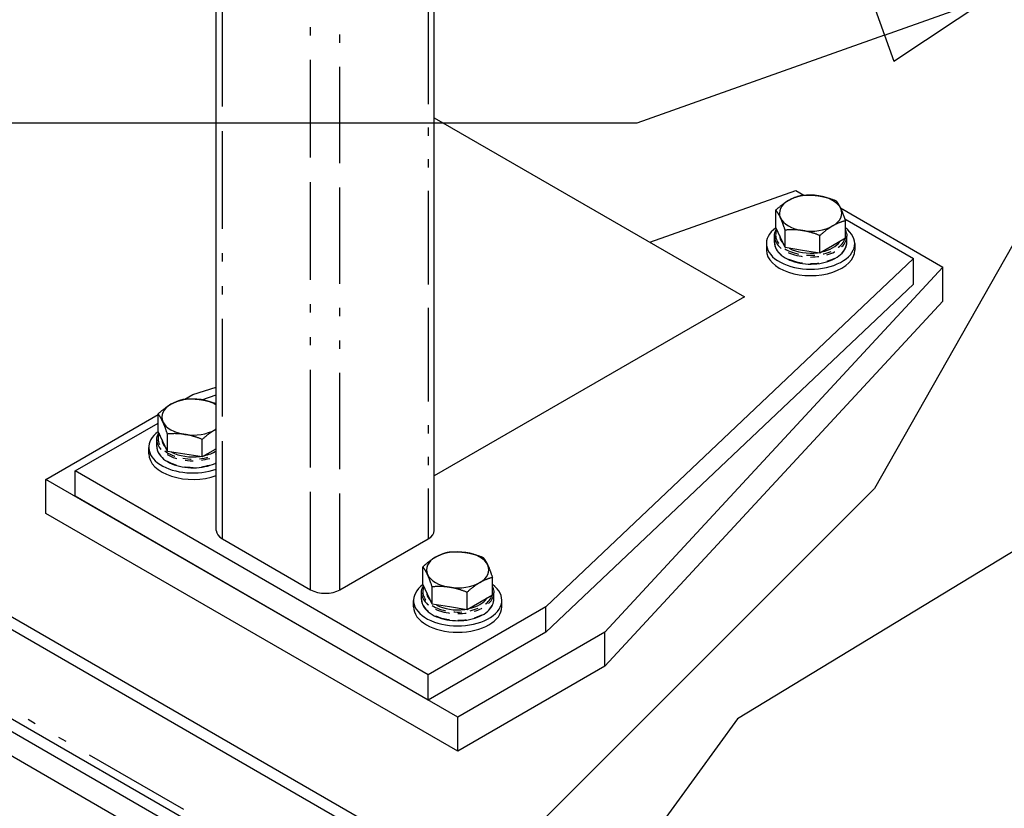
# Paper-space layout 'SHEET_1' of a CAD drawing. Header units: inches. Extents: x 3 to 360, y 8 to 227.
# Tile 6 of 98: x 31 to 43, y 112 to 122. Entities that reach past the tile are written whole.
import ezdxf

# ---------------------------------------------------------------- set-up
doc = ezdxf.new("R2010")
doc.units = ezdxf.units.IN
doc.header["$LTSCALE"] = 10.666667
doc.header["$MEASUREMENT"] = 0
doc.linetypes.add('DOUBLE_DASH_DOUBLE_DOT', pattern=[0.74, 0.24, -0.06, 0.24, -0.06, 0.01, -0.06, 0.01, -0.06])
doc.layers.get('0').update_dxf_attribs({"lineweight": 25})
doc.layers.add('DIMEN', color=7, linetype='Continuous', lineweight=25)
doc.layers.add('PHANTOM', color=7, linetype='DOUBLE_DASH_DOUBLE_DOT', lineweight=25)

# ---------------------------------------------------------------- blocks, each defined once
blk = doc.blocks.new('Balloon8')
at = {"layer": 'DIMEN', "linetype": 'Continuous', "lineweight": 25}
for p, q in [((4.0463, 10.8362), (3.7121, 10.6333)), ((3.7121, 10.6333), (2.9517, 9.5868))]:
    blk.add_line(p, q, dxfattribs=at)
blk = doc.blocks.new('Balloon16')
at = {"layer": 'DIMEN', "linetype": 'Continuous', "lineweight": 25}
for p, q in [((4.2255, 11.5251), (3.8664, 10.8928)), ((3.8664, 10.8928), (3.449, 10.4754))]:
    blk.add_line(p, q, dxfattribs=at)
blk = doc.blocks.new('Balloon17')
at = {"layer": 'DIMEN', "linetype": 'Continuous', "lineweight": 25}
for p, q in [((3.8776, 11.4034), (3.9954, 11.4453)), ((3.8881, 11.374), (3.9954, 11.4453)), ((3.8671, 11.4328), (3.8881, 11.374)), ((3.8776, 11.4034), (3.5987, 11.3042)), ((3.5987, 11.3042), (1.9659, 11.3042))]:
    blk.add_line(p, q, dxfattribs=at)
at = {"layer": 'DIMEN', "linetype": 'Continuous', "lineweight": 25, "flags": 128}
blk.add_lwpolyline([(3.8881, 11.374), (3.9954, 11.4453), (3.8671, 11.4328), (3.8881, 11.374)], dxfattribs=at)
at = {"layer": 'DIMEN'}
blk.add_solid([(3.8881, 11.374), (3.9954, 11.4453), (3.8671, 11.4328), (3.8881, 11.374)], dxfattribs=at)

psp = doc.layouts.new('SHEET_1')

# ---------------------------------------------------------------- linework, layer by layer
for p, q in [((33.33, 115.685), (33.33, 130.417)), ((35.951, 115.685), (35.951, 126.875)), ((35.951, 120.644), (39.679, 118.492)), ((38.54, 119.149), (40.297, 119.768)), ((40.297, 119.768), (40.392, 119.713)), ((40.833, 119.561), (42.065, 118.849)), ((22.488, 119.487), (68.279, 93.049)), ((40.056, 119.324), (40.056, 119.534)), ((40.884, 119.429), (41.712, 118.951)), ((22.355, 119.41), (87.85, 81.597)), ((40.112, 119.203), (40.056, 119.324)), ((40.892, 119.195), (40.892, 119.405)), ((40.04, 119.143), (40.04, 119.221)), ((40.168, 119.083), (40.112, 119.203)), ((40.168, 119.083), (40.168, 119.293)), ((40.586, 119.018), (40.586, 119.228)), ((40.892, 119.195), (40.739, 119.106)), ((40.909, 119.143), (40.909, 119.221)), ((39.943, 119.131), (39.943, 119.053)), ((40.377, 119.05), (40.168, 119.083)), ((40.739, 119.106), (40.586, 119.018)), ((41.005, 119.131), (41.005, 119.053)), ((41.712, 118.951), (37.292, 114.767)), ((40.586, 119.018), (40.377, 119.05)), ((41.712, 118.645), (41.712, 118.951)), ((42.065, 118.849), (37.999, 114.461)), ((42.065, 118.441), (42.065, 118.849)), ((41.712, 118.645), (37.292, 114.461)), ((39.679, 118.492), (35.951, 116.34)), ((42.065, 118.441), (37.999, 114.052)), ((87.871, 80.51), (22.464, 118.272)), ((32.953, 117.263), (33.05, 117.318)), ((33.05, 117.318), (33.33, 117.405)), ((33.158, 117.255), (33.33, 117.315)), ((31.282, 116.298), (32.631, 117.077)), ((32.631, 116.875), (32.631, 117.085)), ((31.635, 116.4), (32.631, 116.975)), ((32.687, 116.754), (32.631, 116.875)), ((32.743, 116.633), (32.743, 116.843)), ((32.615, 116.693), (32.615, 116.772)), ((32.743, 116.633), (32.687, 116.754)), ((33.162, 116.568), (33.162, 116.778)), ((32.519, 116.604), (32.519, 116.681)), ((32.953, 116.601), (32.743, 116.633)), ((33.162, 116.568), (32.953, 116.601)), ((33.315, 116.657), (33.162, 116.568)), ((33.33, 116.666), (33.315, 116.657)), ((31.635, 116.094), (31.635, 116.4)), ((35.878, 113.95), (31.635, 116.4)), ((31.282, 115.889), (31.282, 116.298)), ((36.232, 113.44), (31.282, 116.298)), ((35.878, 113.644), (31.635, 116.094)), ((26.332, 115.889), (83.873, 82.668)), ((36.232, 113.032), (31.282, 115.889)), ((26.332, 115.596), (83.873, 82.374)), ((33.403, 115.583), (34.464, 114.971)), ((34.817, 114.971), (35.878, 115.583)), ((35.813, 115.037), (35.813, 115.247)), ((36.65, 114.908), (36.65, 115.118)), ((35.797, 114.856), (35.797, 114.935)), ((35.869, 114.917), (35.813, 115.037)), ((35.925, 114.796), (35.925, 115.006)), ((36.344, 114.731), (36.344, 114.941)), ((36.666, 114.856), (36.666, 114.935)), ((35.701, 114.767), (35.701, 114.844)), ((35.925, 114.796), (35.869, 114.917)), ((36.497, 114.82), (36.344, 114.731)), ((36.65, 114.908), (36.497, 114.82)), ((36.763, 114.767), (36.763, 114.844)), ((37.292, 114.767), (35.878, 113.95)), ((36.135, 114.764), (35.925, 114.796)), ((36.344, 114.731), (36.135, 114.764)), ((37.292, 114.461), (37.292, 114.767)), ((37.292, 114.461), (35.878, 113.644)), ((37.999, 114.461), (36.232, 113.44)), ((37.999, 114.052), (37.999, 114.461)), ((37.999, 114.052), (36.232, 113.032)), ((35.878, 113.644), (35.878, 113.95)), ((36.232, 113.032), (36.232, 113.44))]:
    psp.add_line(p, q)
for centre, major_axis, start_param, end_param in [((40.474, 119.497), (-0.375, 0), 4.45059, 5.497787), ((40.474, 119.497), (0.375, 0), 0.261799, 1.308997), ((40.474, 119.497), (-0.375, 0), 5.497787, 6.544985), ((40.474, 119.497), (0.375, 0), 5.497787, 6.544985), ((40.474, 119.497), (-0.375, 0), 0.261799, 1.308997), ((40.474, 119.131), (-0.531, 0), 5.614924, 10.08854), ((40.474, 119.497), (0.375, 0), 4.45059, 5.497787), ((40.474, 119.233), (-0.375, 0), 0.010029, 0.513569), ((40.474, 119.233), (0.375, 0), 3.960604, 4.940575), ((40.474, 119.233), (0.375, 0), 5.079699, 5.915876), ((40.474, 119.053), (-0.531, 0), 0, 3.141593), ((33.05, 117.047), (-0.375, 0), 5.497787, 6.544985), ((33.05, 117.047), (-0.375, 0), 4.45059, 5.497787), ((33.05, 117.047), (-0.375, 0), 3.868028, 4.45059), ((33.05, 117.047), (-0.375, 0), 0.261799, 1.308997), ((33.05, 116.681), (-0.531, 0), 5.614924, 8.410141), ((33.05, 117.047), (0.375, 0), 4.45059, 5.497787), ((33.05, 117.047), (0.375, 0), 5.497787, 5.55675), ((33.05, 116.784), (-0.375, 0), 0.010029, 0.513569), ((33.05, 116.604), (-0.531, 0), 0, 2.126956), ((33.05, 116.784), (0.375, 0), 3.960604, 4.940575), ((33.05, 116.784), (0.375, 0), 5.079699, 5.55675), ((33.58, 115.685), (-0.25, 0), 0, 0.785398), ((35.701, 115.685), (0.25, 0), 5.497787, 6.283185), ((36.232, 115.21), (-0.375, 0), 4.45059, 5.497787), ((36.232, 115.21), (0.375, 0), 0.261799, 1.308997), ((36.232, 115.21), (-0.375, 0), 5.497787, 6.544985), ((36.232, 115.21), (0.375, 0), 5.497787, 6.544985), ((36.232, 115.21), (-0.375, 0), 0.261799, 1.308997), ((36.232, 115.21), (0.375, 0), 4.45059, 5.497787), ((34.641, 115.073), (0.25, 0), 3.926991, 5.497787), ((36.232, 114.844), (0.531, 0), 2.473332, 6.946947), ((36.232, 114.946), (-0.375, 0), 0.010029, 0.513569), ((36.232, 114.946), (0.375, 0), 5.079699, 5.915876), ((36.232, 114.767), (0.531, 0), 3.141593, 6.283185), ((36.232, 114.946), (0.375, 0), 3.960604, 4.940575)]:
    psp.add_ellipse(centre, major_axis=major_axis, ratio=0.57735, start_param=start_param, end_param=end_param)
for points, weights in [([(40.209, 119.65), (40.28, 119.691), (40.362, 119.711)], [1, 1.0379548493, 1]), ([(40.362, 119.711), (40.474, 119.721), (40.571, 119.706)], [1, 1.0379548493, 1]), ([(40.571, 119.706), (40.668, 119.691), (40.78, 119.646)], [1, 1.0379548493, 1]), ([(40.056, 119.534), (40.138, 119.609), (40.209, 119.65)], [1, 1.0379548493, 1]), ([(40.78, 119.646), (40.81, 119.609), (40.836, 119.553)], [1, 1.0379548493, 1]), ([(40.836, 119.553), (40.862, 119.497), (40.892, 119.405)], [1, 1.0379548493, 1]), ([(40.112, 119.441), (40.086, 119.497), (40.056, 119.534)], [1, 1.0379548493, 1]), ([(40.168, 119.293), (40.138, 119.385), (40.112, 119.441)], [1, 1.0379548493, 1]), ([(40.739, 119.344), (40.668, 119.303), (40.586, 119.228)], [1, 1.0379548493, 1]), ([(40.892, 119.405), (40.81, 119.385), (40.739, 119.344)], [1, 1.0379548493, 1]), ([(40.377, 119.288), (40.28, 119.303), (40.168, 119.293)], [1, 1.0379548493, 1]), ([(40.586, 119.228), (40.474, 119.273), (40.377, 119.288)], [1, 1.0379548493, 1]), ([(32.631, 117.085), (32.713, 117.159), (32.784, 117.2)], [1, 1.0379548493, 1]), ([(32.784, 117.2), (32.855, 117.241), (32.938, 117.261)], [1, 1.0379548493, 1]), ([(32.938, 117.261), (33.05, 117.271), (33.147, 117.256)], [1, 1.0379548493, 1]), ([(33.147, 117.256), (33.233, 117.243), (33.33, 117.207)], [1, 1.03365525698, 1.00762505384]), ([(32.687, 116.991), (32.661, 117.047), (32.631, 117.085)], [1, 1.0379548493, 1]), ([(32.743, 116.843), (32.713, 116.935), (32.687, 116.991)], [1, 1.0379548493, 1]), ([(32.953, 116.838), (32.855, 116.853), (32.743, 116.843)], [1, 1.0379548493, 1]), ([(33.162, 116.778), (33.05, 116.823), (32.953, 116.838)], [1, 1.0379548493, 1]), ([(33.315, 116.894), (33.244, 116.853), (33.162, 116.778)], [1, 1.0379548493, 1]), ([(33.33, 116.903), (33.322, 116.899), (33.315, 116.894)], [1.00702154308, 1.00391449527, 1]), ([(35.966, 115.363), (36.037, 115.404), (36.119, 115.424)], [1, 1.0379548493, 1]), ([(36.119, 115.424), (36.232, 115.434), (36.329, 115.419)], [1, 1.0379548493, 1]), ([(36.329, 115.419), (36.426, 115.404), (36.538, 115.36)], [1, 1.0379548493, 1]), ([(35.813, 115.247), (35.895, 115.322), (35.966, 115.363)], [1, 1.0379548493, 1]), ([(36.538, 115.36), (36.568, 115.322), (36.594, 115.266)], [1, 1.0379548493, 1]), ([(35.869, 115.154), (35.843, 115.21), (35.813, 115.247)], [1, 1.0379548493, 1]), ([(36.594, 115.266), (36.62, 115.21), (36.65, 115.118)], [1, 1.0379548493, 1]), ([(35.925, 115.006), (35.895, 115.098), (35.869, 115.154)], [1, 1.0379548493, 1]), ([(36.497, 115.057), (36.426, 115.016), (36.344, 114.941)], [1, 1.0379548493, 1]), ([(36.65, 115.118), (36.568, 115.098), (36.497, 115.057)], [1, 1.0379548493, 1]), ([(36.135, 115.001), (36.037, 115.016), (35.925, 115.006)], [1, 1.0379548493, 1]), ([(36.344, 114.941), (36.232, 114.986), (36.135, 115.001)], [1, 1.0379548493, 1])]:
    psp.add_rational_spline(points, weights, degree=2)
for points, knots in [([(40.04, 119.221), (40.04, 119.248), (40.047, 119.275), (40.061, 119.302), (40.063, 119.304), (40.064, 119.307)], [3.9269908, 3.9269908, 3.9269908, 3.9269908, 4.227616, 4.227616, 4.2546034, 4.2546034, 4.2546034, 4.2546034]), ([(40.892, 119.291), (40.898, 119.28), (40.902, 119.269), (40.907, 119.246), (40.909, 119.234), (40.909, 119.221)], [0.5185741, 0.5185741, 0.5185741, 0.5185741, 0.6481951, 0.6481951, 0.7853982, 0.7853982, 0.7853982, 0.7853982]), ([(40.04, 119.143), (40.04, 119.116), (40.047, 119.089), (40.074, 119.038), (40.095, 119.014), (40.149, 118.969), (40.182, 118.95), (40.258, 118.918), (40.3, 118.905), (40.389, 118.889), (40.435, 118.885), (40.528, 118.886), (40.574, 118.891), (40.661, 118.909), (40.703, 118.922), (40.777, 118.956), (40.809, 118.976), (40.861, 119.022), (40.881, 119.048), (40.904, 119.097), (40.909, 119.12), (40.909, 119.143)], [2.356194, 2.356194, 2.356194, 2.356194, 2.65682, 2.65682, 2.969667, 2.969667, 3.293972, 3.293972, 3.619414, 3.619414, 3.943925, 3.943925, 4.268062, 4.268062, 4.592656, 4.592656, 4.918167, 4.918167, 5.241908, 5.241908, 5.497787, 5.497787, 5.497787, 5.497787]), ([(32.615, 116.772), (32.615, 116.799), (32.622, 116.825), (32.637, 116.853), (32.638, 116.855), (32.639, 116.857)], [3.9269908, 3.9269908, 3.9269908, 3.9269908, 4.227616, 4.227616, 4.2546034, 4.2546034, 4.2546034, 4.2546034]), ([(32.615, 116.693), (32.615, 116.666), (32.622, 116.64), (32.65, 116.588), (32.671, 116.564), (32.724, 116.52), (32.758, 116.5), (32.833, 116.468), (32.875, 116.456), (32.964, 116.44), (33.011, 116.436), (33.103, 116.437), (33.149, 116.442), (33.237, 116.459), (33.278, 116.473), (33.32, 116.492), (33.325, 116.494), (33.33, 116.496)], [2.356194, 2.356194, 2.356194, 2.356194, 2.65682, 2.65682, 2.969667, 2.969667, 3.293972, 3.293972, 3.619414, 3.619414, 3.943925, 3.943925, 4.268062, 4.268062, 4.592656, 4.592656, 4.637181, 4.637181, 4.637181, 4.637181]), ([(35.797, 114.935), (35.797, 114.962), (35.804, 114.988), (35.819, 115.016), (35.82, 115.018), (35.821, 115.02)], [3.9269908, 3.9269908, 3.9269908, 3.9269908, 4.227616, 4.227616, 4.2546034, 4.2546034, 4.2546034, 4.2546034]), ([(36.65, 115.005), (36.655, 114.994), (36.659, 114.983), (36.665, 114.959), (36.666, 114.947), (36.666, 114.935)], [0.5185741, 0.5185741, 0.5185741, 0.5185741, 0.6481951, 0.6481951, 0.7853982, 0.7853982, 0.7853982, 0.7853982]), ([(35.797, 114.856), (35.797, 114.829), (35.804, 114.802), (35.832, 114.751), (35.852, 114.727), (35.906, 114.683), (35.94, 114.663), (36.015, 114.631), (36.057, 114.619), (36.146, 114.603), (36.192, 114.599), (36.285, 114.6), (36.331, 114.604), (36.419, 114.622), (36.46, 114.635), (36.534, 114.669), (36.566, 114.689), (36.619, 114.735), (36.639, 114.761), (36.661, 114.81), (36.666, 114.833), (36.666, 114.856)], [2.356194, 2.356194, 2.356194, 2.356194, 2.65682, 2.65682, 2.969667, 2.969667, 3.293972, 3.293972, 3.619414, 3.619414, 3.943925, 3.943925, 4.268062, 4.268062, 4.592656, 4.592656, 4.918167, 4.918167, 5.241908, 5.241908, 5.497787, 5.497787, 5.497787, 5.497787])]:
    psp.add_open_spline(points, degree=3, knots=knots)
at = {"layer": 'PHANTOM', "ltscale": 0.459008}
for p, q in [((33.403, 115.583), (33.403, 130.375)), ((34.464, 114.971), (34.464, 129.762))]:
    psp.add_line(p, q, dxfattribs=at)
at = {"layer": 'PHANTOM', "ltscale": 0.452673}
psp.add_line((34.817, 114.971), (34.817, 129.558), dxfattribs=at)
at = {"layer": 'PHANTOM', "ltscale": 0.439637}
psp.add_line((35.878, 126.917), (35.878, 115.583), dxfattribs=at)
at = {"layer": 'PHANTOM', "ltscale": 0.510192}
psp.add_line((87.85, 80.627), (22.355, 118.441), dxfattribs=at)
at = {"layer": 'PHANTOM', "ltscale": 0.067791}
for centre in [(40.474, 119.233), (36.232, 114.946)]:
    psp.add_ellipse(centre, major_axis=(0.42, 0), ratio=0.57735, start_param=2.876141, end_param=6.115048, dxfattribs=at)
at = {"layer": 'PHANTOM', "ltscale": 0.067984}
for centre, major_axis, start_param, end_param in [((40.474, 119.221), (-0.435, 0), 0, 3.141593), ((40.474, 119.143), (0.434, 0), 3.141593, 6.283185), ((36.232, 114.935), (-0.434, 0), 0, 3.141593), ((36.232, 114.856), (0.434, 0), 3.141593, 6.283185)]:
    psp.add_ellipse(centre, major_axis=major_axis, ratio=0.57735, start_param=start_param, end_param=end_param, dxfattribs=at)
at = {"layer": 'PHANTOM', "ltscale": 0.003983}
for centre in [(40.474, 119.233), (36.232, 114.946)]:
    psp.add_ellipse(centre, major_axis=(0.42, 0), ratio=0.57735, start_param=6.185785, end_param=6.380586, dxfattribs=at)
at = {"layer": 'PHANTOM', "ltscale": 0.053697}
psp.add_ellipse((33.05, 116.784), major_axis=(-0.42, 0), ratio=0.57735, start_param=6.017734, end_param=8.584231, dxfattribs=at)
at = {"layer": 'PHANTOM', "ltscale": 0.04914}
for centre, major_axis in [((33.05, 116.772), (-0.434, 0)), ((33.05, 116.693), (-0.435, 0))]:
    psp.add_ellipse(centre, major_axis=major_axis, ratio=0.57735, start_param=0, end_param=2.272053, dxfattribs=at)

# ---------------------------------------------------------------- block references
at = {"layer": 'DIMEN', "xscale": 10.66666666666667, "yscale": 10.66666666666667, "zscale": 10.66666666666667}
for name in ['Balloon16', 'Balloon17', 'Balloon8']:
    psp.add_blockref(name, (0, 0), dxfattribs=at)

doc.saveas('drawing.dxf')
